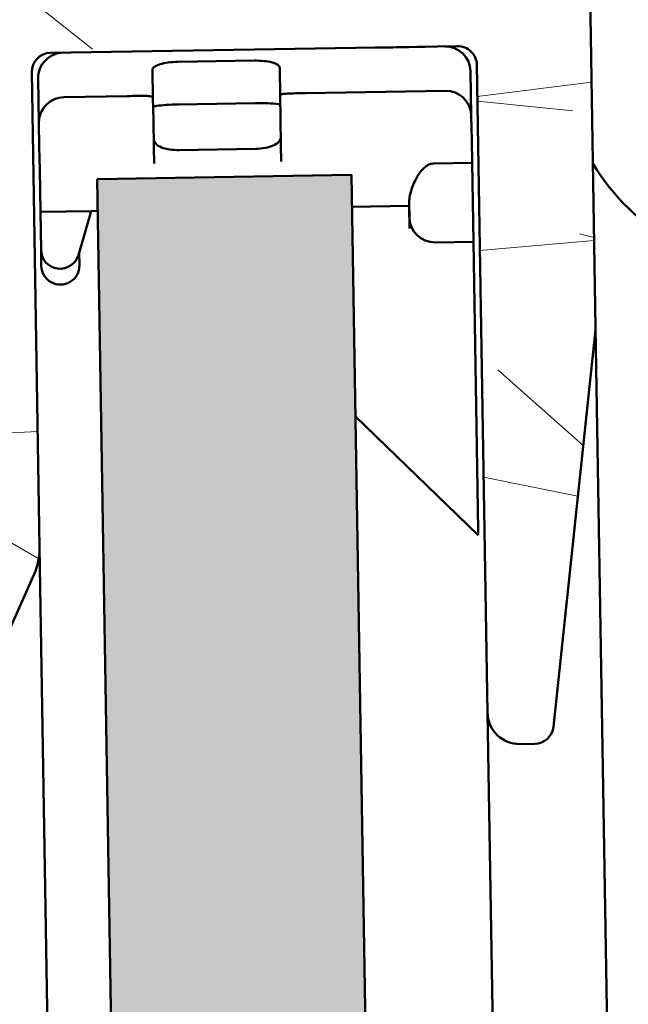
# Model space of a CAD drawing. Header units: millimetres. Extents: x 200 to 13555, y -185 to 8310.
# Tile 89 of 94: x 9261 to 9270, y 5497 to 5512. Entities that reach past the tile are written whole.
import ezdxf

# ---------------------------------------------------------------- set-up
doc = ezdxf.new("R2010")
doc.units = ezdxf.units.MM
doc.header["$LTSCALE"] = 10
doc.layers.add('Schraffur', color=7, linetype='Continuous', lineweight=18)
doc.layers.add('Sichtbare Kanten(DIN)', color=7, linetype='Continuous', lineweight=50)

msp = doc.modelspace()

# ---------------------------------------------------------------- hatches: boundary and pattern name
at = {"layer": 'Schraffur'}
h = msp.add_hatch(dxfattribs=at)
h.set_pattern_fill('WOOD', color=256, scale=38.23228370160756, angle=30.000022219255, style=0, pattern_type=2)
h.set_pattern_definition([(25.23602221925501, (-3.249746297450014, 5.628720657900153), (-383.3269031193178, -177.164403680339), [4.603778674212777, -455.7747004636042]), (41.30992221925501, (0.9146298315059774, 7.591558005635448), (113.324430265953, 109.5747014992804), [5.848430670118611, -189.0987868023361]), (75.000022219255, (5.307663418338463, 11.4522848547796), (-19.11616060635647, 33.11013176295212), [4.325485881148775, -49.74325967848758]), (76.847622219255, (6.427180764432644, 15.63038695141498), (176.7992259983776, 764.2766952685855), [8.384989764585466, -830.114636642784]), (42.994622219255, (8.335114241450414, 23.7954295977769), (-259.7588559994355, -238.2655697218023), [5.100836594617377, -504.979649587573]), (30.000022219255, (12.06594539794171, 27.27383335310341), (13.99396682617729, 52.22627620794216), [9.558070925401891, -28.67421277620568]), (20.53802221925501, (20.34347577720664, 32.05287202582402), (-184.6664610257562, -62.47170866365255), [4.651148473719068, -227.9068486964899]), (24.28902221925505, (-8.411108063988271, 14.56845346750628), (-317.1082940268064, -138.9330337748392), [3.842306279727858, -380.3875188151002]), (30.000022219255, (-4.908934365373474, 16.14896772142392), (13.99396682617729, 52.22627620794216), [5.734842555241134, -32.49744114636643]), (58.300822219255, (0.05758386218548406, 19.01639092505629), (249.5144590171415, 408.9392492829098), [5.644920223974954, -558.8489373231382]), (82.125022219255, (3.023768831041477, 23.81919954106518), (-36.85977062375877, -242.0150806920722), [8.71829881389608, -427.1960683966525]), (69.289422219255, (4.218277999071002, 32.45528307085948), (103.0799432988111, 280.2474284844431), [5.433839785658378, -537.9473478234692]), (36.340222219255, (6.139937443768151, 37.53797102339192), (245.7647366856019, 186.0393772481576), [6.924172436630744, -339.283990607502]), (18.11102221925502, (11.71743622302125, 41.64108129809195), (-520.8901410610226, -168.2923405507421), [7.423371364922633, -734.9124269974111]), (23.29002221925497, (-14.33711601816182, 24.83259113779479), (317.1077547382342, 138.9344308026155), [6.544296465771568, -647.888102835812]), (33.366522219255, (-8.326072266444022, 27.42013500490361), (510.6451743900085, 338.9686942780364), [6.510728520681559, -644.5618941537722]), (63.690122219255, (-2.888513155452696, 31.00098251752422), (-47.1040312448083, -71.3424323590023), [6.892439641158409, -130.9558943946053]), (77.48962221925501, (0.1663896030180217, 37.17941787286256), (120.8226926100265, 555.3714257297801), [6.223756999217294, -616.1514841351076]), (44.931422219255, (1.514564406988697, 43.25540947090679), (306.8637064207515, 309.6087315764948), [5.935256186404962, -587.5881449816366]), (30.000022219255, (5.716436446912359, 47.44723753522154), (13.99396682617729, 52.22627620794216), [4.587874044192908, -33.64440965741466]), (17.00502221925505, (9.689651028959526, 49.74117609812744), (336.2241209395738, 105.8228967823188), [5.100836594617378, -504.9796495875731]), (30.000022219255, (10.26413767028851, 5.926007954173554), (13.99396682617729, 52.22627620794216), [0, -38.23228370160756]), (253.152022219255, (12.03213147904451, 13.56878783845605), (229.0303825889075, 750.2812253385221), [8.384989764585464, -830.1146366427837]), (236.565022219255, (-9.514219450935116, 38.65380637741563), (-13.9939840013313, -52.22624713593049), [3.419610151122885, -82.07018483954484]), (218.130022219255, (-11.39838298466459, 35.80010914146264), (-179.5448974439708, -147.8067579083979), [5.406847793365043, -264.9363447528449]), (186.801022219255, (-15.65147690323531, 32.46164505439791), (-203.7829865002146, -29.35904060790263), [2.91169426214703, -288.2568908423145]), (56.56512221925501, (12.03213147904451, 13.56878783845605), (13.99389284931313, 52.22627155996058), [4.274484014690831, -81.21531097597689]), (36.709822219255, (14.38733589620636, 17.13590938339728), (-278.8751809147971, -205.1553987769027), [6.544296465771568, -647.888102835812]), (19.87502221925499, (19.63373346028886, 21.04785811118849), (620.220361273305, 225.6401773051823), [10.87437022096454, -1076.563760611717]), (19.69502221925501, (-1.146969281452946, 1.986607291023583), (217.7772824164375, 81.58629890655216), [4.274484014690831, -423.1740321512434]), (45.52412221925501, (2.877467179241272, 3.427181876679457), (-306.8621722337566, -309.6072210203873), [7.142364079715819, -707.0946173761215]), (72.878922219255, (7.881481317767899, 8.52359579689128), (-201.0374279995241, -645.8304165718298), [7.304277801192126, -723.1215907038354]), (64.69522221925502, (10.03179822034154, 15.50417325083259), (197.2879084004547, 422.9328493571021), [6.045059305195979, -598.4614064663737]), (39.46232221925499, (12.61566009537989, 20.96918429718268), (146.4345435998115, 128.6908724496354), [6.976741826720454, -225.5811788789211]), (23.4180222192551, (18.00199732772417, 25.40339578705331), (-601.104620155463, -258.7538054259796), [10.00634445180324, -990.6290565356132]), (21.87002221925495, (-5.926007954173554, 10.26413767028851), (-217.7767926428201, -81.58723225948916), [5.406847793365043, -264.9363447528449]), (41.30992221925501, (-0.9082678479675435, 12.27819689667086), (113.324430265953, 109.5747014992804), [5.848430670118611, -189.0987868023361]), (72.510422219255, (3.484765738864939, 16.13892374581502), (-173.0497718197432, -541.3772437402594), [6.223756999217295, -616.1514841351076]), (75.000022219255, (5.35520330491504, 22.07497567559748), (-19.11616060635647, 33.11013176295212), [7.028928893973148, -47.0398548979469]), (47.354022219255, (7.174418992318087, 28.86439158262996), (-353.9660968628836, -380.9492287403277), [6.408915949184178, -634.4800409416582]), (26.63402221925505, (11.51623070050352, 33.57848240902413), (-548.8754957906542, -272.7525617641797), [6.510728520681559, -644.5618941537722]), (12.89702221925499, (17.3361129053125, 36.49712749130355), (388.4483423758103, 91.82892113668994), [5.200164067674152, -514.8168161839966]), (21.25402221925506, (-10.70504662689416, 18.54166804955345), (250.8867476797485, 100.7036992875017), [5.028654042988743, -497.8378589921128]), (44.931422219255, (-6.018407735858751, 20.36456572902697), (306.8637064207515, 309.6087315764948), [5.935256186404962, -587.5881449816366]), (62.005422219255, (-1.816535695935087, 24.55639379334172), (-108.2021233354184, -194.9112219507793), [7.213667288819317, -353.4689325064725]), (79.899122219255, (1.569468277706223, 30.92599069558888), (-115.7009630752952, -640.7078401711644), [9.496708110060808, -940.1739117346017]), (45.94542221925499, (3.235018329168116, 40.27549853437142), (-113.3244174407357, -109.5748214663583), [5.566696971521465, -272.7686103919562]), (23.99102221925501, (7.105789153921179, 44.27616505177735), (350.2159863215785, 158.0508369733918), [7.304277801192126, -723.1215907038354]), (6.801022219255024, (13.77903533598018, 47.24603201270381), (203.7829865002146, 29.35904060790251), [2.91169426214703, -288.2568908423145]), (20.53802221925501, (-16.43989303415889, 28.47470450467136), (-184.6664610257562, -62.47170866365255), [4.651148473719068, -227.9068486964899]), (40.008022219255, (-12.08435535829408, 30.10644063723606), (325.9792390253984, 276.4982968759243), [6.599924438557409, -653.3935516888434]), (67.40542221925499, (-7.029119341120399, 34.34949058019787), (239.2702834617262, 579.6130706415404), [8.182052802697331, -810.023571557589]), (59.05462221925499, (15.23065589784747, 8.79343115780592), (155.3061850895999, 266.2534787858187), [3.936243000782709, -389.6901980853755]), (40.784322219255, (17.25475909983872, 12.16939115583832), (-472.4148138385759, -405.1900220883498), [8.17314468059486, -809.1404058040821]), (22.87502221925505, (23.44323843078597, 17.50818850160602), (-250.8869850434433, -100.7030254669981), [9.247165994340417, -298.9913691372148])])
edge = h.paths.add_edge_path()
edge.add_line((9272.248620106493, 5511.740591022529), (9272.275632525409, 5521.740554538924))
edge.add_line((9272.27563252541, 5521.740554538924), (9271.27563617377, 5521.743255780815))
edge.add_line((9271.275636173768, 5521.743255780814), (9271.248623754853, 5511.743292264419))
edge.add_ellipse((9273.248616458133, 5511.737889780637), major_axis=(-0.005402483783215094, -1.999992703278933), ratio=1, start_angle=270.000000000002, end_angle=360.0000000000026)
edge.add_line((9273.243213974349, 5509.737897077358), (9285.523113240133, 5509.704725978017))
edge.add_ellipse((9285.528515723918, 5511.704718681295), major_axis=(1.999992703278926, -0.00540248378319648), ratio=1, start_angle=270.0000000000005, end_angle=365.9699999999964)
edge.add_line((9287.518223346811, 5511.907360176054), (9253.170489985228, 5849.162802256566))
edge.add_ellipse((9254.165343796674, 5849.264123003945), major_axis=(-0.1013207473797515, 0.9948538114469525), ratio=1, start_angle=0, end_angle=90.00000000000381, ccw=False)
edge.add_line((9254.064023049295, 5850.258976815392), (9259.03829210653, 5850.765580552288))
edge.add_line((9259.038292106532, 5850.765580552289), (9258.936971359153, 5851.760434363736))
edge.add_line((9258.936971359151, 5851.760434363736), (9253.962702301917, 5851.25383062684))
edge.add_ellipse((9254.165343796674, 5849.264123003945), major_axis=(-1.989707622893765, -0.2026414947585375), ratio=1, start_angle=270, end_angle=360.0000000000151)
edge.add_line((9252.17563617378, 5849.061481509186), (9286.523369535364, 5511.806039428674))
edge.add_ellipse((9285.528515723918, 5511.704718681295), major_axis=(0.1013207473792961, -0.9948538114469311), ratio=1, start_angle=354.0299999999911, end_angle=449.99999999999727, ccw=False)
edge.add_line((9285.525814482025, 5510.704722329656), (9273.245915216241, 5510.737893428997))
edge.add_ellipse((9273.248616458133, 5511.737889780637), major_axis=(-0.9999963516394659, 0.002701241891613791), ratio=1, start_angle=1.057287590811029e-11, end_angle=90.0000000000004, ccw=False)
h = msp.add_hatch(dxfattribs=at)
h.set_pattern_fill('WOOD', color=256, scale=38.23228370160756, angle=135.00021045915, style=0, pattern_type=2)
h.set_pattern_definition([(130.23621045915, (-4.595815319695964, -4.595849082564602), (270.3410418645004, -324.4109456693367), [4.603778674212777, -455.7747004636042]), (146.31011045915, (-7.569602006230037, -1.081400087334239), (-135.1718213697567, 81.10253024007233), [5.84843067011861, -189.0987868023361]), (180.00021045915, (-12.43578919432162, 2.162698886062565), (-27.0342161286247, -27.03441473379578), [4.325485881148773, -49.74325967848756]), (181.84781045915, (-16.76127832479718, 2.162682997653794), (-783.9935164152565, -27.03700174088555), [8.384989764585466, -830.114636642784]), (147.99481045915, (-25.14191252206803, 1.892309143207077), (297.3780281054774, -189.2391433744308), [5.100836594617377, -504.979649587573]), (135.00021045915, (-29.46741158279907, 4.59572396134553), (-54.0686141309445, -0.0001986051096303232), [9.558070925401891, -28.67421277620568]), (125.53821045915, (-36.22601317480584, 11.35427590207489), (108.1387668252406, -162.2048806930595), [4.651148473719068, -227.9068486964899]), (129.28921045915, (-11.89505141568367, -11.89513880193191), (216.2735594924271, -270.3438652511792), [3.842306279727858, -380.3875188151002]), (135.00021045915, (-14.3281499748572, -8.921373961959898), (-54.0686141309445, -0.0001986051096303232), [5.734842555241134, -32.49744114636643]), (163.30101045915, (-18.38331093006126, -4.866242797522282), (-459.5845203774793, 135.1696840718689), [5.644920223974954, -558.8489373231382]), (187.12521045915, (-23.790178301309, -3.244204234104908), (243.308538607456, 27.03510705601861), [8.718298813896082, -427.1960683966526]), (174.28961045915, (-32.44115259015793, -4.325608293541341), (-297.377370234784, 27.03323056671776), [5.433839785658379, -537.9473478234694]), (141.34041045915, (-37.84801598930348, -3.784942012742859), (-243.3094553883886, 189.239173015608), [6.924172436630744, -339.283990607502]), (123.1112104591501, (-43.25489329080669, 0.5405272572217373), (297.3757169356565, -459.5830000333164), [7.423371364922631, -734.912426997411]), (128.29021045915, (-20.27565582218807, -20.2758047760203), (-216.2747693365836, 270.3429827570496), [6.544296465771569, -647.8881028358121]), (138.36671045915, (-24.33082074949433, -15.13930132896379), (-459.5846448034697, 405.512298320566), [6.510728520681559, -644.5618941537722]), (168.69031045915, (-29.19701190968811, -10.8138300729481), (81.1030071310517, -27.03395362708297), [6.892439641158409, -130.9558943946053]), (182.48981045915, (-35.9555936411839, -9.462139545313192), (-567.7187283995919, -27.03680807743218), [6.223756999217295, -616.1514841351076]), (149.93161045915, (-42.17348327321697, -9.73250545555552), (-378.4819518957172, 216.2736994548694), [5.935256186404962, -587.5881449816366]), (135.00021045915, (-47.31001253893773, -6.75875054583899), (-54.0686141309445, -0.0001986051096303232), [4.587874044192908, -33.64440965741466]), (122.00521045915, (-50.55414130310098, -3.514645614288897), (-189.2392519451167, 297.3779590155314), [5.100836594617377, -504.979649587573]), (135.00021045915, (-8.38066597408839, 8.380604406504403), (-54.0686141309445, -0.0001986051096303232), [0, -38.23228370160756]), (358.1522104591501, (-16.22061403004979, 8.110232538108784), (-783.9935262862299, 27.03671551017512), [8.384989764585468, -830.1146366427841]), (341.56521045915, (-34.87418560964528, -19.19448611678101), (54.0685904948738, 0.0001744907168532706), [3.419610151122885, -82.07018483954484]), (323.13021045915, (-31.63006478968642, -20.27584648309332), (189.2404477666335, -135.1712277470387), [5.406847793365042, -264.9363447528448]), (291.80121045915, (-27.30456374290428, -23.51994744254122), (81.10219526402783, -189.2403043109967), [2.911694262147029, -288.2568908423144]), (161.56531045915, (-16.22061403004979, 8.110232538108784), (-54.0685904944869, -0.0002688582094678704), [4.274484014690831, -81.21531097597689]), (141.71001045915, (-20.27576505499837, 9.461932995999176), (270.3438166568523, -216.2737269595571), [6.544296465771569, -647.8881028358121]), (124.87521045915, (-25.41229829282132, 13.51706018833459), (-378.4782927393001, 540.6856462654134), [10.87437022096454, -1076.563760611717]), (124.69521045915, (-1.622052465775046, -1.622064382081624), (-135.1718431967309, 189.2401693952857), [4.27448401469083, -423.1740321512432]), (150.52431045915, (-4.055153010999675, 1.892386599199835), (378.4800957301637, -216.2726085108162), [7.142364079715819, -707.0946173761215]), (177.87911045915, (-10.27305654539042, 5.40682367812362), (675.8566827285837, -27.03181157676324), [7.304277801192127, -723.1215907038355]), (169.69541045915, (-17.57232044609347, 5.677139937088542), (-459.5838964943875, 81.10089980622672), [6.04505930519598, -598.4614064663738]), (144.46251045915, (-23.51987197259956, 6.758490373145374), (-162.20624132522, 108.1367258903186), [6.976741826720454, -225.5811788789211]), (128.41821045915, (-29.19709135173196, 10.8136155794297), (405.5159946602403, -513.6507317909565), [10.00634445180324, -990.6290565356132]), (126.87021045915, (-8.380604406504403, -8.38066597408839), (135.1726179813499, -189.2394547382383), [5.406847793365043, -264.9363447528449]), (146.31011045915, (-11.62473714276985, -4.055188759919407), (-135.1718213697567, 81.10253024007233), [5.84843067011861, -189.0987868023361]), (177.51061045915, (-16.49092433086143, -0.8110897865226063), (567.7189270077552, -27.03263738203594), [6.223756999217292, -616.1514841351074]), (180.00021045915, (-22.70881594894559, -0.540769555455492), (-27.0342161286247, -27.03441473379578), [7.028928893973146, -47.03985489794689]), (152.35421045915, (-29.73773578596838, -0.5407953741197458), (459.5826650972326, -243.3065690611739), [6.408915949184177, -634.4800409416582]), (131.6342104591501, (-35.41495119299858, 2.432957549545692), (405.5196851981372, -459.5781269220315), [6.510728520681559, -644.5618941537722]), (117.89721045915, (-39.74045819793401, 7.299116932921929), (-189.2389102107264, 351.4445906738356), [5.200164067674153, -514.8168161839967]), (126.25421045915, (-15.13915634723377, -15.13926756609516), (-162.2072829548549, 216.2734208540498), [5.028654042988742, -497.8378589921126]), (149.93161045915, (-18.11294501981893, -11.08413242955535), (-378.4819518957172, 216.2736994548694), [5.935256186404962, -587.5881449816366]), (167.00561045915, (-23.24947428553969, -8.110377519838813), (216.2747309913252, -54.06777849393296), [7.213667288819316, -353.4689325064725]), (184.89931045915, (-30.27840008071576, -6.488344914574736), (648.821685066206, 54.07097466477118), [9.49670811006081, -940.1739117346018]), (150.94561045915, (-39.7404045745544, -7.29940888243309), (135.1719339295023, -81.10248680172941), [5.566696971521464, -272.7686103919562]), (128.99121045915, (-44.60658977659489, -4.59599605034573), (-243.3089294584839, 297.3752998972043), [7.304277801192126, -723.1215907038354]), (111.80121045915, (-49.20244283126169, 1.081191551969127), (-81.10219526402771, 189.2403043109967), [2.91169426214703, -288.2568908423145]), (125.53821045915, (-23.24941867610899, -23.24958947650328), (108.1387668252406, -162.2048806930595), [4.651148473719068, -227.9068486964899]), (145.00821045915, (-25.95286328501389, -19.46479641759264), (-351.4472806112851, 243.3075859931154), [6.59992443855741, -653.3935516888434]), (172.40561045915, (-31.35973860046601, -15.6800132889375), (-621.7912069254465, 81.10040195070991), [8.182052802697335, -810.0235715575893]), (164.05481045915, (-12.43582692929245, 12.43573557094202), (-297.3775764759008, 81.101807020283), [3.936243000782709, -389.6901980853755]), (145.78451045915, (-16.22063389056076, 13.51709395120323), (513.654612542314, -351.4450872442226), [8.17314468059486, -809.1404058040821]), (127.87521045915, (-22.97922753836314, 18.11290132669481), (162.2066935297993, -216.2738245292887), [9.247165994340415, -298.9913691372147])])
edge = h.paths.add_edge_path()
edge.add_ellipse((9268.857438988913, 5501.100853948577), major_axis=(0.004970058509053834, -0.2999588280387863), ratio=0.9999999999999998, start_angle=3.749989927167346e-12, end_angle=83.00000000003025)
edge.add_line((9269.155767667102, 5501.069231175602), (9269.81780526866, 5507.314882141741))
edge.add_ellipse((9269.51947659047, 5507.346504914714), major_axis=(0.0316227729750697, 0.2983286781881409), ratio=1, start_angle=270.0000000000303, end_angle=276.9999999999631)
edge.add_line((9269.81943541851, 5507.351474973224), (9269.642730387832, 5518.01618522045))
edge.add_ellipse((9269.342771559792, 5518.011215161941), major_axis=(-0.004970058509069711, 0.299958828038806), ratio=1, start_angle=270.0000000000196, end_angle=359.9999999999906)
edge.add_line((9269.337801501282, 5518.31117398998), (9267.9379936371, 5518.287980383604))
edge.add_ellipse((9267.942963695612, 5517.988021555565), major_axis=(-0.2999588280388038, -0.004970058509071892), ratio=1, start_angle=270.0000000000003, end_angle=360.0000000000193)
edge.add_line((9267.643004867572, 5517.983051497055), (9267.667026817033, 5516.533250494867))
edge.add_ellipse((9267.367067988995, 5516.52828043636), major_axis=(0.004970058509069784, -0.2999588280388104), ratio=1, start_angle=0, end_angle=89.99999999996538, ccw=False)
edge.add_line((9267.372038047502, 5516.228321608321), (9265.872243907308, 5516.203471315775))
edge.add_ellipse((9265.867273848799, 5516.503430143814), major_axis=(-0.2999588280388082, -0.004970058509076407), ratio=1, start_angle=1.8417267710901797e-11, end_angle=90.00000000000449, ccw=False)
edge.add_line((9265.56731502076, 5516.498460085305), (9265.40992983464, 5525.997156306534))
edge.add_ellipse((9265.709888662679, 5526.002126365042), major_axis=(-0.00497005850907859, 0.299958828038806), ratio=1, start_angle=0, end_angle=89.99999999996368, ccw=False)
edge.add_line((9265.70491860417, 5526.302085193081), (9267.204712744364, 5526.326935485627))
edge.add_ellipse((9267.209682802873, 5526.026976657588), major_axis=(0.2999588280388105, 0.004970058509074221), ratio=1, start_angle=1.8815171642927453e-11, end_angle=89.9999999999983, ccw=False)
edge.add_line((9267.509641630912, 5526.031946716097), (9267.533663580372, 5524.582145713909))
edge.add_ellipse((9267.833622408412, 5524.587115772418), major_axis=(0.004970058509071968, -0.2999588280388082), ratio=1, start_angle=270.0000000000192, end_angle=359.9999999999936)
edge.add_line((9267.83859246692, 5524.28715694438), (9269.238400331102, 5524.310350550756))
edge.add_ellipse((9269.233430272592, 5524.610309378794), major_axis=(0.2999588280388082, 0.004970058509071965), ratio=1, start_angle=270.0000000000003, end_angle=360.0000000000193)
edge.add_line((9269.533389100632, 5524.615279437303), (9269.476233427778, 5528.064805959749))
edge.add_ellipse((9269.176274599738, 5528.059835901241), major_axis=(-0.004970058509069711, 0.299958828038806), ratio=1, start_angle=269.9999999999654, end_angle=359.9999999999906)
edge.add_line((9269.171304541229, 5528.35979472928), (9265.671784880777, 5528.30181071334))
edge.add_ellipse((9265.666814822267, 5528.601769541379), major_axis=(-0.2999588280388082, -0.004970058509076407), ratio=1, start_angle=1.8417267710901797e-11, end_angle=89.99999999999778, ccw=False)
edge.add_line((9265.366855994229, 5528.59679948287), (9265.262484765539, 5534.895934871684))
edge.add_ellipse((9265.562443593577, 5534.900904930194), major_axis=(-0.00497005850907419, 0.2999588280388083), ratio=1, start_angle=0, end_angle=90.0000000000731, ccw=False)
edge.add_line((9265.557473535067, 5535.200863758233), (9269.05699319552, 5535.258847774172))
edge.add_ellipse((9269.052023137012, 5535.558806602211), major_axis=(0.2999588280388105, 0.004970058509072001), ratio=1, start_angle=270.0000000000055, end_angle=360.0000000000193)
edge.add_line((9269.35198196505, 5535.563776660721), (9269.27328937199, 5540.313124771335))
edge.add_ellipse((9268.27342661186, 5540.296557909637), major_axis=(-0.01656686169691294, 0.9998627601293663), ratio=1, start_angle=269.9999999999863, end_angle=360.0000000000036)
edge.add_line((9268.256859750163, 5541.296420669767), (9267.556955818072, 5541.284823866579))
edge.add_ellipse((9267.561925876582, 5540.98486503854), major_axis=(-0.2999588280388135, -0.004970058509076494), ratio=1, start_angle=269.9999999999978, end_angle=360.0000000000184)
edge.add_line((9267.261967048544, 5540.979894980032), (9267.319122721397, 5537.530368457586))
edge.add_ellipse((9267.01916389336, 5537.525398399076), major_axis=(0.004970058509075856, -0.2999588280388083), ratio=1, start_angle=0, end_angle=90.00000000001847, ccw=False)
edge.add_line((9267.024133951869, 5537.225439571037), (9254.525849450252, 5537.018353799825))
edge.add_ellipse((9254.52087939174, 5537.318312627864), major_axis=(-0.2999588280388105, -0.004970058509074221), ratio=1, start_angle=1.8815171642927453e-11, end_angle=89.9999999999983, ccw=False)
edge.add_line((9254.220920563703, 5537.313342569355), (9254.163764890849, 5540.762869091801))
edge.add_ellipse((9253.86380606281, 5540.757899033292), major_axis=(-0.004970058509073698, 0.29995882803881), ratio=1, start_angle=269.9999999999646, end_angle=359.9999999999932)
edge.add_line((9253.858836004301, 5541.057857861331), (9253.15893207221, 5541.046261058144))
edge.add_ellipse((9253.175498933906, 5540.046398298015), major_axis=(-0.9998627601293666, -0.01656686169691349), ratio=1, start_angle=270.0000000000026, end_angle=360.0000000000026)
edge.add_line((9252.175636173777, 5540.029831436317), (9252.275865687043, 5533.980661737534))
edge.add_ellipse((9253.275728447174, 5533.997228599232), major_axis=(0.01656686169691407, -0.9998627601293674), ratio=1, start_angle=270.0000000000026, end_angle=450.0000000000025)
edge.add_line((9254.275591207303, 5534.013795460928), (9254.263994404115, 5534.713699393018))
edge.add_ellipse((9254.563953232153, 5534.718669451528), major_axis=(-0.004970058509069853, 0.2999588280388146), ratio=1, start_angle=0, end_angle=90.00000000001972, ccw=False)
edge.add_line((9254.558983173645, 5535.018628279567), (9261.358049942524, 5535.131282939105))
edge.add_ellipse((9261.374616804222, 5534.131420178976), major_axis=(0.9998627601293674, 0.01656686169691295), ratio=1, start_angle=2.6147972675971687e-12, end_angle=90.00000000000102, ccw=False)
edge.add_line((9262.37447956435, 5534.147987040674), (9262.704988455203, 5514.200724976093))
edge.add_ellipse((9261.705125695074, 5514.184158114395), major_axis=(0.01656686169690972, -0.9998627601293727), ratio=1, start_angle=4.320099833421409e-12, end_angle=90.00000000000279, ccw=False)
edge.add_line((9261.721692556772, 5513.184295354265), (9253.622804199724, 5513.050103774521))
edge.add_ellipse((9253.639371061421, 5512.050241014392), major_axis=(-0.9998627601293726, -0.01656686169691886), ratio=1, start_angle=270.0000000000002, end_angle=360.0000000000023)
edge.add_line((9252.639508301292, 5512.033674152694), (9252.650276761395, 5511.383763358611))
edge.add_ellipse((9252.950235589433, 5511.38873341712), major_axis=(0.004970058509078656, -0.29995882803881), ratio=1, start_angle=270.000000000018, end_angle=360.0000000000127)
edge.add_line((9252.955205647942, 5511.088774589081), (9253.955068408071, 5511.105341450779))
edge.add_ellipse((9253.960038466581, 5510.805382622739), major_axis=(0.2999588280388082, 0.004970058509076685), ratio=1, start_angle=1.830358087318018e-11, end_angle=89.99999999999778, ccw=False)
edge.add_line((9254.25999729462, 5510.810352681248), (9254.28401924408, 5509.36055167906))
edge.add_ellipse((9254.583978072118, 5509.36552173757), major_axis=(0.004970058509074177, -0.2999588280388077), ratio=1, start_angle=269.9999999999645, end_angle=360.0000000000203)
edge.add_line((9254.588948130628, 5509.065562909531), (9255.588810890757, 5509.082129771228))
edge.add_ellipse((9255.583840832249, 5509.382088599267), major_axis=(0.2999588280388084, 0.004970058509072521), ratio=1, start_angle=270.000000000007, end_angle=360.0000000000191)
edge.add_line((9255.883799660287, 5509.387058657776), (9255.859777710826, 5510.836859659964))
edge.add_ellipse((9256.159736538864, 5510.841829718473), major_axis=(-0.004970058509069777, 0.2999588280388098), ratio=1, start_angle=1.779199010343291e-11, end_angle=89.99999999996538, ccw=False)
edge.add_line((9256.154766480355, 5511.141788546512), (9257.65456062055, 5511.166638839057))
edge.add_ellipse((9257.659530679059, 5510.866680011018), major_axis=(0.2999588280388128, 0.004970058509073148), ratio=1, start_angle=1.8985701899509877e-11, end_angle=90.00000000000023, ccw=False)
edge.add_line((9257.959489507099, 5510.871650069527), (9257.986320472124, 5509.25231604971))
edge.add_ellipse((9258.286279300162, 5509.25728610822), major_axis=(0.004970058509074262, -0.2999588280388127), ratio=1, start_angle=270.0000000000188, end_angle=317.0000000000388)
edge.add_line((9258.085342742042, 5509.034520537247), (9259.414587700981, 5507.835529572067))
edge.add_ellipse((9259.21365114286, 5507.612764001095), major_axis=(0.2227655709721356, -0.2009365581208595), ratio=1, start_angle=42.999999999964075, end_angle=89.99999999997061, ccw=False)
edge.add_line((9259.5136099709, 5507.617734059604), (9259.562342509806, 5504.676570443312))
edge.add_ellipse((9259.262383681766, 5504.671600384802), major_axis=(0.00497005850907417, -0.2999588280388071), ratio=1, start_angle=43.00000000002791, end_angle=90.00000000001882, ccw=False)
edge.add_line((9259.470589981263, 5504.455613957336), (9258.181796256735, 5503.21324435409))
edge.add_ellipse((9258.39000255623, 5502.997257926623), major_axis=(-0.2159864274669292, -0.2082062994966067), ratio=0.9999999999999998, start_angle=270.0000000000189, end_angle=317.0000000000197)
edge.add_line((9258.090043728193, 5502.992287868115), (9258.116874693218, 5501.372953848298))
edge.add_ellipse((9257.81691586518, 5501.367983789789), major_axis=(0.004970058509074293, -0.2999588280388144), ratio=1, start_angle=2.029310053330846e-11, end_angle=90.00000000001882, ccw=False)
edge.add_line((9257.821885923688, 5501.06802496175), (9256.322091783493, 5501.043174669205))
edge.add_ellipse((9256.317121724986, 5501.343133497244), major_axis=(-0.2999588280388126, -0.004970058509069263), ratio=1, start_angle=1.972466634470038e-11, end_angle=89.99999999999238, ccw=False)
edge.add_line((9256.017162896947, 5501.338163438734), (9255.993140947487, 5502.787964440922))
edge.add_ellipse((9255.693182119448, 5502.782994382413), major_axis=(-0.004970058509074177, 0.2999588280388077), ratio=1, start_angle=269.9999999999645, end_angle=360.0000000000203)
edge.add_line((9255.688212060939, 5503.082953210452), (9254.68834930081, 5503.066386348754))
edge.add_ellipse((9254.693319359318, 5502.766427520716), major_axis=(-0.2999588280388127, -0.00497005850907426), ratio=1, start_angle=270.000000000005, end_angle=360.0000000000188)
edge.add_line((9254.39336053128, 5502.761457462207), (9254.446374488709, 5499.561896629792))
edge.add_ellipse((9254.946305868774, 5499.570180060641), major_axis=(0.008283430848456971, -0.4999313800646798), ratio=1, start_angle=270.0000000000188, end_angle=359.9999999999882)
edge.add_line((9254.954589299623, 5499.070248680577), (9258.737150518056, 5499.132922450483))
edge.add_ellipse((9258.728867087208, 5499.632853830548), major_axis=(0.4999313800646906, 0.008283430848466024), ratio=1, start_angle=269.9999999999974, end_angle=334.9999999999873)
edge.add_line((9259.18545951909, 5499.429081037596), (9260.98883685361, 5503.469897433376))
edge.add_ellipse((9260.075651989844, 5503.877443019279), major_axis=(0.4075455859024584, 0.9131848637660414), ratio=1, start_angle=270.0000000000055, end_angle=295.0000000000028)
edge.add_line((9261.075514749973, 5503.894009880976), (9260.951622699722, 5511.371288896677))
edge.add_ellipse((9261.251581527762, 5511.376258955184), major_axis=(-0.004970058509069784, 0.2999588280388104), ratio=1, start_angle=1.779199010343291e-11, end_angle=90.00000000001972, ccw=False)
edge.add_line((9261.246611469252, 5511.676217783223), (9267.64573313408, 5511.782245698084))
edge.add_ellipse((9267.65070319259, 5511.482286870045), major_axis=(0.2999588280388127, 0.00497005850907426), ratio=1, start_angle=1.8815171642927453e-11, end_angle=89.9999999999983, ccw=False)
edge.add_line((9267.950662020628, 5511.487256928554), (9268.119644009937, 5501.288656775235))
edge.add_ellipse((9268.619575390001, 5501.296940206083), major_axis=(0.00828343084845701, -0.499931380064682), ratio=1, start_angle=269.9999999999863, end_angle=359.9999999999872)
edge.add_line((9268.62785882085, 5500.797008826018), (9268.862409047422, 5500.800895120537))
h = msp.add_hatch(dxfattribs=at)
h.set_pattern_fill('WOOD', color=256, scale=38.23228370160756, angle=120.00017538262, style=0, pattern_type=2)
h.set_pattern_definition([(115.23617538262, (-5.62871197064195, -3.249761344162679), (177.1654283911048, -383.3264295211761), [4.603778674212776, -455.774700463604]), (131.31007538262, (-7.591560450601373, 0.9146095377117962), (-109.5750044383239, 113.3241373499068), [5.848430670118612, -189.0987868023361]), (165.00017538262, (-11.45229904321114, 5.30763280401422), (-33.11008066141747, -19.11624911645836), [4.325485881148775, -49.74325967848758]), (166.84777538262, (-15.63040413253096, 6.427138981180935), (-764.2771678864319, 176.7971829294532), [8.384989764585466, -830.114636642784]), (132.99477538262, (-23.79545187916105, 8.335050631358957), (238.2662641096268, -259.758219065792), [5.100836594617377, -504.979649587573]), (120.00017538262, (-27.27386560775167, 12.06587248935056), (-52.22631361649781, 13.99382721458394), [9.558070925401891, -28.67421277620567]), (110.5381753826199, (-32.0529264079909, 20.34339009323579), (62.4722023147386, -184.6662940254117), [4.651148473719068, -227.9068486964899]), (114.28917538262, (-14.56843098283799, -8.41114700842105), (138.9338814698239, -317.1079226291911), [3.842306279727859, -380.3875188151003]), (120.00017538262, (-16.14895459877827, -4.908977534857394), (-52.22631361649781, 13.99382721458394), [5.734842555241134, -32.49744114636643]), (148.30097538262, (-19.01639107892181, 0.05753302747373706), (-408.9399162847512, 249.513365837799), [5.644920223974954, -558.8489373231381]), (172.12517538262, (-23.81920762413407, 3.023705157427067), (242.015179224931, -36.85912366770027), [8.718298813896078, -427.1960683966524]), (159.28957538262, (-32.4552943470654, 4.218191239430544), (-280.2477040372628, 103.0791941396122), [5.433839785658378, -537.9473478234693]), (126.34037538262, (-37.53798743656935, 6.139837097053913), (-186.0400342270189, 245.764239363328), [6.924172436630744, -339.283990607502]), (108.1111753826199, (-41.64111262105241, 11.71732490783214), (168.2937329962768, -520.8896911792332), [7.423371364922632, -734.912426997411]), (113.2901753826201, (-24.83255281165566, -14.3371824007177), (-138.9352784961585, 317.1073833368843), [6.544296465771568, -647.888102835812]), (123.36667538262, (-27.42011274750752, -8.326145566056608), (-338.970059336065, 510.6442682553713), [6.510728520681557, -644.5618941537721]), (153.69027538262, (-31.00097479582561, -2.888596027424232), (71.34255827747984, -47.1038405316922), [6.892439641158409, -130.9558943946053]), (167.48977538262, (-37.17941831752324, 0.16629021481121), (-555.3717487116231, 120.8212079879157), [6.223756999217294, -616.1514841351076]), (134.93157538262, (-43.2554135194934, 1.514448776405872), (-309.6095518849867, 306.8628787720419), [5.935256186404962, -587.5881449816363]), (120.00017538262, (-47.44725281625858, 5.716309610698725), (-52.22631361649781, 13.99382721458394), [4.587874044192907, -33.64440965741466]), (107.00517538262, (-49.74120200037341, 9.689518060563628), (-105.8237955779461, 336.2238380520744), [5.100836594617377, -504.979649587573]), (120.00017538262, (-5.926035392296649, 10.26412182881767), (-52.22631361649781, 13.99382721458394), [0, -38.23228370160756]), (343.1521753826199, (-13.56882000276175, 12.03209520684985), (-750.2818375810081, 229.0283769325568), [8.384989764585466, -830.114636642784]), (326.56517538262, (-38.65378094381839, -9.51432278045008), (52.22628454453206, -13.99384438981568), [3.419610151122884, -82.07018483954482]), (308.13017538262, (-35.8000786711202, -11.39847868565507), (147.8072378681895, -179.5445023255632), [5.406847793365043, -264.9363447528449]), (276.80117538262, (-32.46160321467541, -15.65156367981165), (29.35958536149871, -203.782908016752), [2.91169426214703, -288.2568908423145]), (146.56527538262, (-13.56882000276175, 12.03209520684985), (-52.22630896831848, 13.99375323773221), [4.274484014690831, -81.21531097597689]), (126.70997538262, (-17.13594784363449, 14.3872900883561), (205.1561442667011, -278.8746324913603), [6.544296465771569, -647.8881028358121]), (109.87517538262, (-21.04791059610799, 19.63367719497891), (-225.6418352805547, 620.2197580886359), [10.87437022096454, -1076.563760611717]), (109.69517538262, (-1.986604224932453, -1.146974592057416), (-81.5868810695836, 217.7770643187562), [4.274484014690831, -423.1740321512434]), (135.5242753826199, (-3.427189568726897, 2.877458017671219), (309.608041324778, -306.861344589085), [7.142364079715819, -707.0946173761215]), (162.87907538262, (-8.523616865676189, 7.881458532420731), (645.8309539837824, -201.035701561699), [7.304277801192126, -723.1215907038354]), (154.69537538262, (-15.50420006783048, 10.03175677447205), (-422.9333767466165, 197.2867778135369), [6.045059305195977, -598.4614064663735]), (129.46247538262, (-20.96921802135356, 12.61560404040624), (-128.6912638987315, 146.434199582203), [6.976741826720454, -225.5811788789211]), (113.41817538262, (-25.40344390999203, 18.0019294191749), (258.7554123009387, -601.1039284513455), [10.00634445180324, -990.6290565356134]), (111.8701753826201, (-10.26412182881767, -5.926035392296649), (81.58781442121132, -217.7765745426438), [5.406847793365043, -264.9363447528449]), (131.31007538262, (-12.27819446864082, -0.9083006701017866), (-109.5750044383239, 113.3241373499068), [5.848430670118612, -189.0987868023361]), (162.51057538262, (-16.13893306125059, 3.484722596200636), (541.3777063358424, -173.0483246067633), [6.223756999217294, -616.1514841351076]), (165.00017538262, (-22.07498999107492, 5.355144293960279), (-33.11008066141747, -19.11624911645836), [7.028928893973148, -47.0398548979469]), (137.35417538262, (-28.86441076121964, 7.174341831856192), (380.9501749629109, -353.9650785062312), [6.408915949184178, -634.4800409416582]), (116.6341753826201, (-33.57851319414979, 11.51614093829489), (272.7540290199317, -548.8747666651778), [6.510728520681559, -644.5618941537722]), (102.8971753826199, (-36.49717383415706, 17.3360153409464), (-91.82995953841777, 388.4480968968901), [5.200164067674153, -514.8168161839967]), (111.25417538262, (-18.54163943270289, -10.70509619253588), (-100.7043699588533, 250.8864784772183), [5.028654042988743, -497.8378589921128]), (134.93157538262, (-20.36454964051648, -6.01846217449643), (-309.6095518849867, 306.8628787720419), [5.935256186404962, -587.5881449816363]), (152.00557538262, (-24.55638893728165, -1.816601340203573), (194.9115111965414, -108.2016022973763), [7.213667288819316, -353.4689325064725]), (169.89927538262, (-30.92599489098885, 1.569385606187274), (640.7081494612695, -115.6992503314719), [9.496708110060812, -940.1739117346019]), (135.94557538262, (-40.27550718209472, 3.234910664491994), (109.5751244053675, -113.3241245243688), [5.566696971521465, -272.7686103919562]), (113.9911753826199, (-44.27618404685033, 7.105670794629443), (-158.0517731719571, 350.2155638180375), [7.304277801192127, -723.1215907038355]), (96.80117538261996, (-47.24606884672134, 13.77890903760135), (-29.35958536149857, 203.782908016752), [2.91169426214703, -288.2568908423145]), (110.5381753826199, (-28.47466055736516, -16.43996915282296), (62.4722023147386, -184.6662940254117), [4.651148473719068, -227.9068486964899]), (130.00817538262, (-30.10640833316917, -12.08443583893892), (-276.4991682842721, 325.9784998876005), [6.59992443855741, -653.3935516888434]), (157.40557538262, (-34.34947178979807, -7.029211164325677), (-579.6137102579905, 239.2687340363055), [8.182052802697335, -810.0235715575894]), (149.05477538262, (-8.79347187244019, 15.2306323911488), (-266.2538939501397, 155.3054733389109), [3.936243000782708, -389.6901980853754]), (130.78447538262, (-12.16943728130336, 17.25472656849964), (405.1912849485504, -472.41373068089), [8.17314468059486, -809.1404058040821]), (112.87517538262, (-17.50825117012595, 23.44319162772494), (100.7036961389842, -250.8867158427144), [9.247165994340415, -298.9913691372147])])
h.paths.add_polyline_path([(9279.358287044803, 4460.832053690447), (9283.357738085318, 4460.898321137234), (9265.979100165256, 5509.754356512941), (9261.979649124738, 5509.688089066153)])

# ---------------------------------------------------------------- linework, layer by layer
at = {"layer": 'Sichtbare Kanten(DIN)'}
for p, q in [((9269.819435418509, 5507.351474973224), (9269.642730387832, 5518.016185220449)), ((9261.246611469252, 5511.676217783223), (9267.64573313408, 5511.782245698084)), ((9266.621945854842, 5511.763167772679), (9267.14001132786, 5511.771751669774)), ((9264.449083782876, 5511.553514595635), (9263.249248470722, 5511.533634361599)), ((9262.858455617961, 5510.974640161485), (9262.851291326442, 5511.40702792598)), ((9264.851016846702, 5511.440161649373), (9264.858181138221, 5511.007773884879)), ((9267.863929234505, 5510.685710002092), (9267.852332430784, 5511.385613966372)), ((9267.950662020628, 5511.487256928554), (9268.119644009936, 5501.288656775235)), ((9261.075514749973, 5503.894009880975), (9260.951622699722, 5511.371288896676)), ((9261.053265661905, 5511.272959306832), (9261.064862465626, 5510.573055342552)), ((9265.257659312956, 5511.042581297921), (9267.457357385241, 5511.079028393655)), ((9261.458180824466, 5510.979627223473), (9262.458043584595, 5510.996194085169)), ((9262.858455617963, 5510.974640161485), (9262.864320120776, 5510.620698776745)), ((9264.864045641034, 5510.653832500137), (9264.858181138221, 5511.007773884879)), ((9264.46015395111, 5510.885394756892), (9263.260318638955, 5510.865514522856)), ((9262.864320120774, 5510.620698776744), (9262.871488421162, 5510.188069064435)), ((9264.871213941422, 5510.221202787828), (9264.864045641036, 5510.653832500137)), ((9267.870175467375, 5510.308729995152), (9267.863929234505, 5510.685710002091)), ((9261.064862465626, 5510.573055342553), (9261.071108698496, 5510.196075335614)), ((9267.87619799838, 5509.945251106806), (9267.870175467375, 5510.308729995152)), ((9261.071108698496, 5510.196075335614), (9261.0771312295, 5509.832596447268)), ((9262.875708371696, 5509.933381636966), (9262.871488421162, 5510.188069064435)), ((9264.472076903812, 5510.165806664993), (9263.272241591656, 5510.145926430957)), ((9264.871213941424, 5510.221202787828), (9264.875433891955, 5509.966515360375)), ((9261.088056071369, 5509.173247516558), (9261.0771312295, 5509.832596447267)), ((9267.276280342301, 5509.935310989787), (9267.87619799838, 5509.945251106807)), ((9267.87619799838, 5509.945251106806), (9267.896776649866, 5508.703264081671)), ((9265.979100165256, 5509.754356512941), (9261.979649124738, 5509.688089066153)), ((9261.979649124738, 5509.688089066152), (9279.3582870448, 4460.832053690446)), ((9283.357738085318, 4460.898321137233), (9265.979100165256, 5509.754356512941)), ((9266.887260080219, 5509.269335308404), (9265.987383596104, 5509.254425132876)), ((9266.886367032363, 5509.323233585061), (9266.890287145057, 5509.086642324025)), ((9266.89316787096, 5508.912781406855), (9266.887260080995, 5509.269335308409)), ((9261.887946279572, 5509.186500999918), (9261.088056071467, 5509.173247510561)), ((9261.088056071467, 5509.173247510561), (9261.097996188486, 5508.573329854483)), ((9261.685943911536, 5508.494261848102), (9261.887946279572, 5509.186500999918)), ((9261.987932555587, 5509.188157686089), (9261.887946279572, 5509.186500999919)), ((9267.896776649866, 5508.703264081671), (9267.296858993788, 5508.693323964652)), ((9267.896776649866, 5508.70326408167), (9267.971921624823, 5504.168025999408)), ((9261.10213790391, 5508.323364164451), (9261.097996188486, 5508.573329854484)), ((9261.702055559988, 5508.333304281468), (9261.69866625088, 5508.537859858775)), ((9287.157216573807, 4460.961275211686), (9269.819435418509, 5507.351474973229)), ((9269.155767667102, 5501.069231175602), (9269.817805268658, 5507.31488214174)), ((9267.973270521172, 5504.086615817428), (9266.042054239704, 5505.954878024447)), ((9267.973270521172, 5504.086615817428), (9267.971921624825, 5504.168025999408)), ((9278.174532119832, 4471.913963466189), (9261.075514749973, 5503.89400988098)), ((9259.185459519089, 5499.429081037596), (9260.98883685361, 5503.469897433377)), ((9285.357463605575, 4460.931454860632), (9268.119644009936, 5501.288656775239)), ((9268.62785882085, 5500.797008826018), (9268.862409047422, 5500.800895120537))]:
    msp.add_line(p, q, dxfattribs=at)
for centre, radius, start, end in [((9267.149180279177, 5511.573990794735), 0.2000000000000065, 90.94925468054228, 99.28790865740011), ((9267.452387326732, 5511.378987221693), 0.400000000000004, 0.9492546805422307, 90.94925468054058), ((9267.65070319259, 5511.482286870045), 0.3000000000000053, 0.9492546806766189, 90.94925468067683), ((9261.25158152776, 5511.376258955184), 0.3000000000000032, 90.94925468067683, 180.9492546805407), ((9261.453210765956, 5511.279586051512), 0.4000000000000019, 90.94925468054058, 180.9492546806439), ((9267.46398412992, 5510.679083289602), 0.400000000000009, 3.503414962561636, 90.94925468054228), ((9261.464807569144, 5510.579682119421), 0.4000000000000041, 90.94925468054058, 178.3950943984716), ((9272.775636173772, 5511.737897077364), 3.499999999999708, 211.0350745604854, 270), ((9267.29023224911, 5509.093269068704), 0.4000000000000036, 180.9492546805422, 270.9492546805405), ((9261.397955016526, 5508.578299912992), 0.3000000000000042, 180.9492546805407, 343.7322223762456), ((9261.402096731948, 5508.32833422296), 0.3000000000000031, 180.9492546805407, 0.9492546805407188), ((9269.51947659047, 5507.346504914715), 0.3000000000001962, 353.9492546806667, 0.9492546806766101), ((9260.075651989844, 5503.877443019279), 0.9999999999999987, 335.9492546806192, 0.949254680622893), ((9268.619575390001, 5501.296940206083), 0.5000000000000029, 180.9492546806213, 270.949254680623), ((9268.857438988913, 5501.100853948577), 0.2999999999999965, 270.9492546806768, 353.949254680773)]:
    msp.add_arc(centre, radius, start, end, dxfattribs=at)
for points in [[(9266.56922443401, 5511.76274257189), (9266.492819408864, 5511.762617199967), (9266.418035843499, 5511.761903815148), (9266.345802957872, 5511.760706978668)], [(9261.064964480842, 5510.590885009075), (9261.064797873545, 5510.584938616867), (9261.064764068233, 5510.578993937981), (9261.064862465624, 5510.573055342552)]]:
    msp.add_open_spline(points, degree=3, dxfattribs=at)
for points, knots in [([(9266.644295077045, 5511.763458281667), (9266.644082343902, 5511.763454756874), (9266.643689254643, 5511.763448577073), (9266.638994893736, 5511.763375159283), (9266.612454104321, 5511.762978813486), (9266.582269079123, 5511.762759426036), (9266.575740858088, 5511.762753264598), (9266.56922443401, 5511.76274257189)], [-6.382685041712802e-05, -6.382685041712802e-05, -6.382685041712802e-05, -6.382685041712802e-05, 0, 0, 0.001345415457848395, 0.001345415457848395, 0.001965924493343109, 0.001965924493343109, 0.001965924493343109, 0.001965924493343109]), ([(9266.615590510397, 5511.763066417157), (9266.615590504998, 5511.763066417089), (9266.615593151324, 5511.76306645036), (9266.615608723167, 5511.763066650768), (9266.615628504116, 5511.763066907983), (9266.615707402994, 5511.763067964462), (9266.615785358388, 5511.7630690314), (9266.615977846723, 5511.763071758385), (9266.616091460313, 5511.763073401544), (9266.616367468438, 5511.763077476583), (9266.61653705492, 5511.763080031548), (9266.616973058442, 5511.763086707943), (9266.617249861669, 5511.763091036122), (9266.618013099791, 5511.763103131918), (9266.618511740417, 5511.763111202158), (9266.619982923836, 5511.763135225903), (9266.620966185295, 5511.763151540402), (9266.621945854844, 5511.763167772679)], [3.336809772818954e-05, 3.336809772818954e-05, 3.336809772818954e-05, 3.336809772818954e-05, 5.037954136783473e-05, 5.037954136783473e-05, 8.123339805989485e-05, 8.123339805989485e-05, 0.0001313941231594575, 0.0001313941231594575, 0.0001790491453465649, 0.0001790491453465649, 0.0002379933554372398, 0.0002379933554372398, 0.0003254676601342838, 0.0003254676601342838, 0.0004763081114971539, 0.0004763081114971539, 0.0007702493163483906, 0.0007702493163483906, 0.0007702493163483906, 0.0007702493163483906]), ([(9266.615590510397, 5511.763066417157), (9266.615590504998, 5511.763066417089), (9266.615593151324, 5511.76306645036), (9266.615608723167, 5511.763066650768), (9266.615628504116, 5511.763066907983), (9266.615707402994, 5511.763067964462), (9266.615785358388, 5511.7630690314), (9266.615977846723, 5511.763071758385), (9266.616091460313, 5511.763073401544), (9266.616367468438, 5511.763077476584), (9266.61653705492, 5511.763080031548), (9266.616973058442, 5511.763086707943), (9266.617249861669, 5511.763091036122), (9266.618013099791, 5511.763103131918), (9266.618511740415, 5511.763111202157), (9266.619982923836, 5511.763135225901), (9266.620966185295, 5511.763151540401), (9266.621945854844, 5511.763167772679)], [3.336809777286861e-05, 3.336809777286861e-05, 3.336809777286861e-05, 3.336809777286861e-05, 5.037954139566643e-05, 5.037954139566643e-05, 8.123339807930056e-05, 8.123339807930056e-05, 0.0001313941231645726, 0.0001313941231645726, 0.0001790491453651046, 0.0001790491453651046, 0.000237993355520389, 0.000237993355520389, 0.0003254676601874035, 0.0003254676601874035, 0.0004763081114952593, 0.0004763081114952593, 0.0007702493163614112, 0.0007702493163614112, 0.0007702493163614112, 0.0007702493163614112]), ([(9267.140011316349, 5511.771751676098), (9267.141422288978, 5511.771775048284), (9267.142833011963, 5511.771782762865), (9267.144672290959, 5511.771772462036), (9267.14510138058, 5511.771768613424), (9267.145530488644, 5511.771763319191)], [0.02218495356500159, 0.02218495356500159, 0.02218495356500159, 0.02218495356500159, 0.02278555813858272, 0.02278555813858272, 0.02296829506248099, 0.02296829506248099, 0.02296829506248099, 0.02296829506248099]), ([(9263.249248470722, 5511.533634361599), (9263.199204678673, 5511.532805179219), (9263.145977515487, 5511.529367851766), (9263.048454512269, 5511.517094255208), (9263.004159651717, 5511.508216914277), (9262.932618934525, 5511.487074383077), (9262.901416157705, 5511.473191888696), (9262.860623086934, 5511.441714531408), (9262.851008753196, 5511.424082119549), (9262.851291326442, 5511.40702792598)], [0, 0, 0, 0, 0.01501519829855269, 0.01501519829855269, 0.03003039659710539, 0.03003039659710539, 0.04584809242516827, 0.04584809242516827, 0.06166578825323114, 0.06166578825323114, 0.06166578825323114, 0.06166578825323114]), ([(9264.851016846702, 5511.440161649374), (9264.850734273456, 5511.457215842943), (9264.840541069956, 5511.47452006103), (9264.798727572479, 5511.504628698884), (9264.767082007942, 5511.517469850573), (9264.69488012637, 5511.536230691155), (9264.65031548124, 5511.543635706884), (9264.552439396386, 5511.552671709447), (9264.499127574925, 5511.554343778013), (9264.449083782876, 5511.553514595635)], [-0.0616657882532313, -0.0616657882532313, -0.0616657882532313, -0.0616657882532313, -0.04584809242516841, -0.04584809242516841, -0.03003039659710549, -0.03003039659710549, -0.01501519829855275, -0.01501519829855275, 0, 0, 0, 0]), ([(9262.458043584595, 5510.99619408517), (9262.508268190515, 5510.997026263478), (9262.561838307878, 5510.997969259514), (9262.660385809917, 5510.999166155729), (9262.70536400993, 5510.999344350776), (9262.776553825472, 5510.997598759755), (9262.807416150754, 5510.995536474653), (9262.848304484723, 5510.98763073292), (9262.858338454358, 5510.981711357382), (9262.858455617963, 5510.974640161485)], [0.2426613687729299, 0.2426613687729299, 0.2426613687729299, 0.2426613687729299, 0.2577308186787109, 0.2577308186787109, 0.272800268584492, 0.272800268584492, 0.2879304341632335, 0.2879304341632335, 0.303060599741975, 0.303060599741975, 0.303060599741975, 0.303060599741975]), ([(9264.858181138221, 5511.007773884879), (9264.858063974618, 5511.014845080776), (9264.867896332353, 5511.021093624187), (9264.908500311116, 5511.030349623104), (9264.939277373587, 5511.033433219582), (9265.010370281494, 5511.037536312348), (9265.055329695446, 5511.038848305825), (9265.1538627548, 5511.040916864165), (9265.207434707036, 5511.041749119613), (9265.257659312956, 5511.042581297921)], [0.06093134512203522, 0.06093134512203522, 0.06093134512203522, 0.06093134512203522, 0.07606151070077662, 0.07606151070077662, 0.091191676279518, 0.091191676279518, 0.1062611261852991, 0.1062611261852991, 0.1213305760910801, 0.1213305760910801, 0.1213305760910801, 0.1213305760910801]), ([(9262.860801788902, 5510.833041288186), (9262.87774873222, 5510.836024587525), (9262.896049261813, 5510.838897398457), (9262.960320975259, 5510.847786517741), (9263.011469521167, 5510.85304029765), (9263.12660170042, 5510.861463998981), (9263.192559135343, 5510.864349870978), (9263.258753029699, 5510.865488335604), (9263.259535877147, 5510.86550155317), (9263.260318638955, 5510.865514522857)], [0.07847377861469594, 0.07847377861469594, 0.07847377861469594, 0.07847377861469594, 0.08672347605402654, 0.08672347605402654, 0.1058021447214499, 0.1058021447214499, 0.1275279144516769, 0.1275279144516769, 0.1277879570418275, 0.1277879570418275, 0.1277879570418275, 0.1277879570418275]), ([(9262.860801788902, 5510.833041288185), (9262.877748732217, 5510.836024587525), (9262.896049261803, 5510.838897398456), (9262.96032097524, 5510.84778651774), (9263.011469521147, 5510.853040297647), (9263.126601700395, 5510.861463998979), (9263.192559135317, 5510.864349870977), (9263.258753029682, 5510.865488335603), (9263.259535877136, 5510.86550155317), (9263.260318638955, 5510.865514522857)], [0.07847377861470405, 0.07847377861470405, 0.07847377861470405, 0.07847377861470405, 0.08672347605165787, 0.08672347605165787, 0.1058021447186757, 0.1058021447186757, 0.1275279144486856, 0.1275279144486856, 0.1277879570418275, 0.1277879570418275, 0.1277879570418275, 0.1277879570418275]), ([(9264.46015395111, 5510.885394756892), (9264.528710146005, 5510.886530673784), (9264.59830702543, 5510.885755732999), (9264.723666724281, 5510.88043360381), (9264.779967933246, 5510.876113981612), (9264.839699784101, 5510.869016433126), (9264.850361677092, 5510.867619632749), (9264.860527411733, 5510.866168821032)], [1.527480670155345e-17, 1.527480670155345e-17, 1.527480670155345e-17, 1.527480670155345e-17, 0.02277516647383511, 0.02277516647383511, 0.04425419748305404, 0.04425419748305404, 0.0491545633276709, 0.0491545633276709, 0.0491545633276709, 0.0491545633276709]), ([(9264.46015395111, 5510.885394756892), (9264.528710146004, 5510.886530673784), (9264.598307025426, 5510.885755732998), (9264.72366672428, 5510.88043360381), (9264.779967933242, 5510.876113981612), (9264.8396997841, 5510.869016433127), (9264.850361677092, 5510.86761963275), (9264.860527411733, 5510.866168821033)], [1.527480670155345e-17, 1.527480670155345e-17, 1.527480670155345e-17, 1.527480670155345e-17, 0.02277516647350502, 0.02277516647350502, 0.0442541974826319, 0.0442541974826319, 0.04915456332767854, 0.04915456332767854, 0.04915456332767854, 0.04915456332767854]), ([(9267.863929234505, 5510.685710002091), (9267.863918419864, 5510.686362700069), (9267.863906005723, 5510.687015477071), (9267.863778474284, 5510.692956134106), (9267.863560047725, 5510.698243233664), (9267.863236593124, 5510.703526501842)], [0.0517844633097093, 0.0517844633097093, 0.0517844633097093, 0.0517844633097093, 0.05194443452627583, 0.05194443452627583, 0.05324013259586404, 0.05324013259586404, 0.05324013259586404, 0.05324013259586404]), ([(9263.272241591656, 5510.145926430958), (9263.222487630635, 5510.145102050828), (9263.169586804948, 5510.147960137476), (9263.072762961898, 5510.161990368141), (9263.028842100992, 5510.173248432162), (9262.954945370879, 5510.202705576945), (9262.922252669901, 5510.22375442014), (9262.879616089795, 5510.273481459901), (9262.869596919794, 5510.302227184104), (9262.869126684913, 5510.330607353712)], [0, 0, 0, 0, 0.01492823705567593, 0.01492823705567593, 0.02985647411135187, 0.02985647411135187, 0.0468331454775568, 0.0468331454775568, 0.06380981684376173, 0.06380981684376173, 0.06380981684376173, 0.06380981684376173]), ([(9264.868852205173, 5510.363741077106), (9264.869322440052, 5510.335360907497), (9264.860261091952, 5510.306299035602), (9264.819295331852, 5510.255186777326), (9264.787317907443, 5510.233066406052), (9264.714437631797, 5510.201177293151), (9264.670913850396, 5510.18847034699), (9264.574607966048, 5510.171240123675), (9264.521830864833, 5510.166631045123), (9264.472076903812, 5510.165806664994)], [-0.06380981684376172, -0.06380981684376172, -0.06380981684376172, -0.06380981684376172, -0.04683314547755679, -0.04683314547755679, -0.02985647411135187, -0.02985647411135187, -0.01492823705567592, -0.01492823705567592, 0, 0, 0, 0]), ([(9267.276280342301, 5509.935310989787), (9267.272835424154, 5509.935253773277), (9267.269376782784, 5509.93510029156), (9267.25123966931, 5509.933780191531), (9267.23727968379, 5509.931011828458), (9267.205817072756, 5509.921512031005), (9267.189340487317, 5509.913757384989), (9267.147398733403, 5509.889375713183), (9267.124211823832, 5509.869379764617), (9267.065446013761, 5509.810114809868), (9267.029941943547, 5509.758448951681), (9266.944744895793, 5509.600779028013), (9266.907658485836, 5509.484858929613), (9266.888180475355, 5509.368537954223), (9266.885999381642, 5509.343259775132), (9266.886367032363, 5509.32323358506)], [0.6953655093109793, 0.6953655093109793, 0.6953655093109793, 0.6953655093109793, 0.6979310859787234, 0.6979310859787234, 0.7087699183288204, 0.7087699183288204, 0.7238137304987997, 0.7238137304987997, 0.752373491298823, 0.752373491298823, 0.8133816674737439, 0.8133816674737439, 0.9254470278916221, 0.9254470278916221, 0.9641923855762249, 0.9641923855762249, 0.9641923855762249, 0.9641923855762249])]:
    msp.add_open_spline(points, degree=3, knots=knots, dxfattribs=at)

doc.saveas('drawing.dxf')
